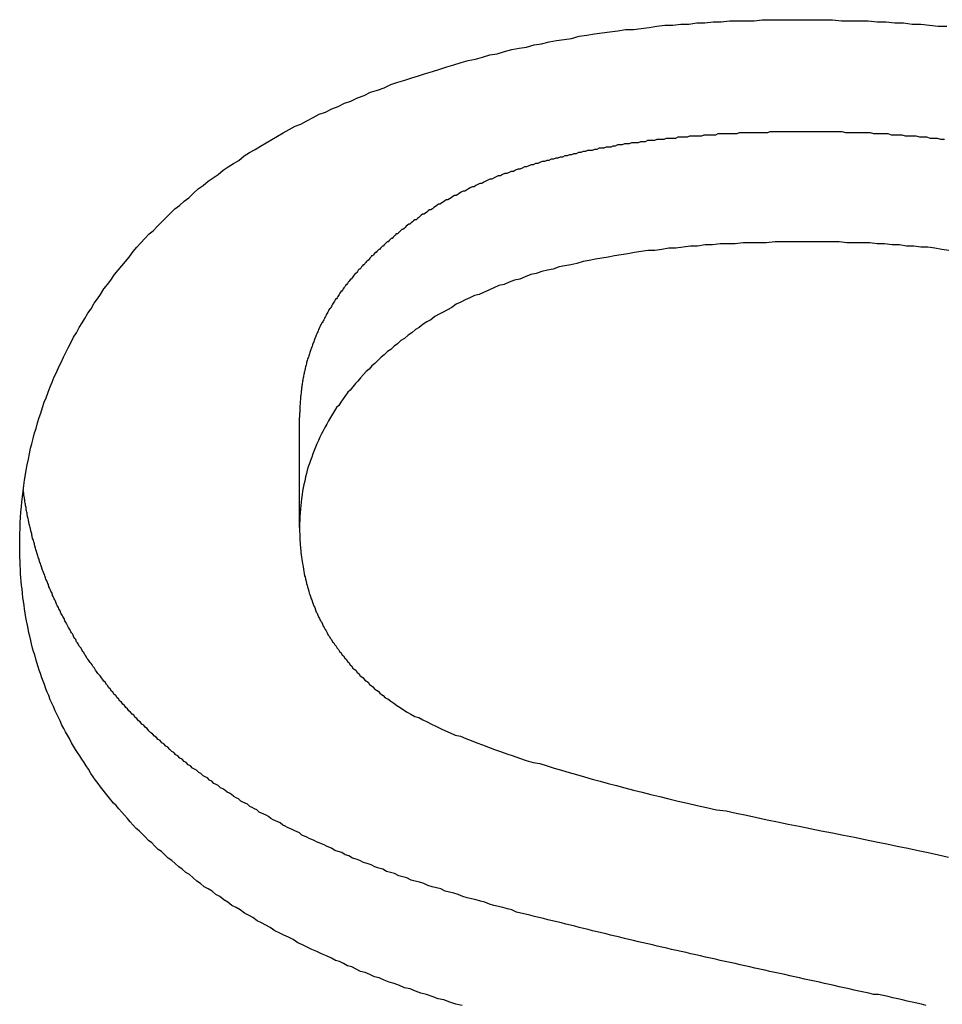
# Model space of a CAD drawing. Extents: x 1107 to 4046, y 937 to 3355.
# Tile 228 of 256: x 2187.179 to 2188.018, y 1795.298 to 1796.194. Entities that reach past the tile are written whole.
import ezdxf

# ---------------------------------------------------------------- set-up
doc = ezdxf.new("R2010")
doc.units = 0
doc.layers.add('KF_VIDA_L___C_REAR', color=7, linetype='CONTINUOUS')

# ---------------------------------------------------------------- blocks, each defined once
blk = doc.blocks.new('KF_VIDA_L___C_REAR')
at = {"layer": 'KF_VIDA_L___C_REAR'}
blk.add_line((0.454268, 106.518873), (0.454268, 106.618873), dxfattribs=at)
for points in [[(0.199695, 106.503, 0), (0.199726, 106.508, 0), (0.199818, 106.513, 0), (0.199971, 106.518, 0), (0.200186, 106.523, 0), (0.200462, 106.528, 0), (0.200799, 106.533, 0), (0.201198, 106.538, 0), (0.201658, 106.542, 0), (0.202179, 106.547, 0), (0.202761, 106.552, 0), (0.203405, 106.557, 0), (0.204111, 106.562, 0), (0.204877, 106.567, 0), (0.205705, 106.571, 0), (0.206594, 106.576, 0), (0.207545, 106.581, 0), (0.208556, 106.586, 0), (0.20963, 106.591, 0), (0.210764, 106.595, 0), (0.21196, 106.6, 0), (0.213217, 106.605, 0), (0.214535, 106.609, 0), (0.215915, 106.614, 0), (0.217356, 106.619, 0), (0.218859, 106.623, 0), (0.220422, 106.628, 0), (0.222048, 106.633, 0), (0.223734, 106.637, 0), (0.225482, 106.642, 0), (0.227291, 106.647, 0), (0.229161, 106.651, 0), (0.231093, 106.656, 0), (0.233086, 106.66, 0), (0.23514, 106.665, 0), (0.237256, 106.669, 0), (0.239433, 106.674, 0), (0.241671, 106.678, 0), (0.24397, 106.683, 0), (0.246331, 106.687, 0), (0.248754, 106.692, 0), (0.251237, 106.696, 0), (0.253782, 106.701, 0), (0.256388, 106.705, 0), (0.259056, 106.709, 0), (0.261785, 106.714, 0), (0.264575, 106.718, 0), (0.267426, 106.723, 0), (0.270339, 106.727, 0), (0.273313, 106.731, 0), (0.276349, 106.736, 0), (0.279446, 106.74, 0), (0.282604, 106.744, 0), (0.285823, 106.749, 0), (0.289102, 106.753, 0), (0.292436, 106.757, 0), (0.295828, 106.761, 0), (0.299275, 106.765, 0), (0.302779, 106.77, 0), (0.30634, 106.774, 0), (0.309957, 106.778, 0), (0.31363, 106.782, 0), (0.31736, 106.786, 0), (0.321146, 106.789, 0), (0.324989, 106.793, 0), (0.328888, 106.797, 0), (0.332844, 106.801, 0), (0.336856, 106.805, 0), (0.340924, 106.809, 0), (0.345049, 106.812, 0), (0.349231, 106.816, 0), (0.353469, 106.819, 0), (0.357763, 106.823, 0), (0.362113, 106.827, 0), (0.366521, 106.83, 0), (0.370984, 106.834, 0), (0.375504, 106.837, 0), (0.38008, 106.84, 0), (0.384713, 106.844, 0), (0.389403, 106.847, 0), (0.394148, 106.85, 0), (0.398951, 106.853, 0), (0.403809, 106.857, 0), (0.408724, 106.86, 0), (0.413696, 106.863, 0), (0.418724, 106.866, 0), (0.423808, 106.869, 0), (0.428949, 106.872, 0), (0.434146, 106.875, 0), (0.4394, 106.878, 0), (0.44471, 106.881, 0), (0.450077, 106.884, 0), (0.4555, 106.886, 0), (0.460979, 106.889, 0), (0.466515, 106.892, 0), (0.472107, 106.895, 0), (0.477756, 106.897, 0), (0.483461, 106.9, 0), (0.489223, 106.902, 0), (0.495041, 106.905, 0), (0.500915, 106.907, 0), (0.506846, 106.91, 0), (0.512834, 106.912, 0), (0.518878, 106.915, 0), (0.524978, 106.917, 0), (0.531135, 106.919, 0), (0.537348, 106.922, 0), (0.543602, 106.924, 0), (0.549884, 106.926, 0), (0.556192, 106.928, 0), (0.562526, 106.93, 0), (0.568887, 106.932, 0), (0.575275, 106.934, 0), (0.581689, 106.936, 0), (0.58813, 106.938, 0), (0.594597, 106.94, 0), (0.601091, 106.942, 0), (0.607612, 106.944, 0), (0.614159, 106.945, 0), (0.620733, 106.947, 0), (0.627333, 106.949, 0), (0.63396, 106.95, 0), (0.640613, 106.952, 0), (0.647294, 106.954, 0), (0.654, 106.955, 0), (0.660734, 106.956, 0), (0.667493, 106.958, 0), (0.67428, 106.959, 0), (0.681093, 106.961, 0), (0.687933, 106.962, 0), (0.694799, 106.963, 0), (0.701692, 106.964, 0), (0.708611, 106.966, 0), (0.715557, 106.967, 0), (0.72253, 106.968, 0), (0.729529, 106.969, 0), (0.736555, 106.97, 0), (0.743607, 106.971, 0), (0.750686, 106.972, 0), (0.757792, 106.972, 0), (0.764924, 106.973, 0), (0.772083, 106.974, 0), (0.779268, 106.975, 0), (0.78648, 106.976, 0), (0.793719, 106.976, 0), (0.800984, 106.977, 0), (0.808276, 106.977, 0), (0.815594, 106.978, 0), (0.822939, 106.978, 0), (0.83031, 106.979, 0), (0.837709, 106.979, 0), (0.845133, 106.98, 0), (0.852584, 106.98, 0), (0.860062, 106.98, 0), (0.867567, 106.98, 0), (0.875098, 106.981, 0), (0.882656, 106.981, 0), (0.89024, 106.981, 0), (0.897851, 106.981, 0), (0.905488, 106.981, 0)], [(0.905488, 106.981, 0), (0.913868, 106.981, 0), (0.92221, 106.981, 0), (0.930515, 106.981, 0), (0.938783, 106.981, 0), (0.947013, 106.98, 0), (0.955205, 106.98, 0), (0.96336, 106.98, 0), (0.971478, 106.98, 0), (0.979558, 106.979, 0), (0.987601, 106.979, 0), (0.995606, 106.978, 0), (1.00357, 106.978, 0), (1.0115, 106.977, 0), (1.0194, 106.977, 0), (1.02725, 106.976, 0), (1.03507, 106.975, 0), (1.04285, 106.975, 0)], [(0.916159, 106.879, 0), (0.914039, 106.879, 0), (0.911917, 106.879, 0), (0.909793, 106.879, 0), (0.907667, 106.879, 0), (0.905539, 106.879, 0), (0.90341, 106.879, 0), (0.901279, 106.879, 0), (0.899146, 106.879, 0), (0.897012, 106.879, 0), (0.894876, 106.879, 0), (0.892739, 106.879, 0), (0.890601, 106.879, 0), (0.888461, 106.879, 0), (0.88632, 106.879, 0), (0.884178, 106.879, 0), (0.882035, 106.879, 0), (0.879891, 106.878, 0), (0.877746, 106.878, 0), (0.8756, 106.878, 0), (0.873453, 106.878, 0), (0.871305, 106.878, 0), (0.869157, 106.878, 0), (0.867008, 106.878, 0), (0.864859, 106.878, 0), (0.862709, 106.878, 0), (0.860558, 106.878, 0), (0.858408, 106.878, 0), (0.856257, 106.878, 0), (0.854105, 106.878, 0), (0.851954, 106.877, 0), (0.849803, 106.877, 0), (0.847651, 106.877, 0), (0.845499, 106.877, 0), (0.843348, 106.877, 0), (0.841197, 106.877, 0), (0.839046, 106.877, 0), (0.836895, 106.877, 0), (0.834745, 106.877, 0), (0.832595, 106.876, 0), (0.830445, 106.876, 0), (0.828296, 106.876, 0), (0.826148, 106.876, 0), (0.824, 106.876, 0), (0.821854, 106.876, 0), (0.819707, 106.875, 0), (0.817562, 106.875, 0), (0.815418, 106.875, 0), (0.813275, 106.875, 0), (0.811133, 106.875, 0), (0.808992, 106.875, 0), (0.806852, 106.874, 0), (0.804714, 106.874, 0), (0.802576, 106.874, 0), (0.800441, 106.874, 0), (0.798306, 106.874, 0), (0.796174, 106.873, 0), (0.794043, 106.873, 0), (0.791913, 106.873, 0), (0.789785, 106.873, 0), (0.787659, 106.873, 0), (0.785535, 106.872, 0), (0.783413, 106.872, 0), (0.781293, 106.872, 0), (0.779175, 106.872, 0), (0.777059, 106.871, 0), (0.774945, 106.871, 0), (0.772834, 106.871, 0), (0.770725, 106.871, 0), (0.768618, 106.87, 0), (0.766514, 106.87, 0), (0.764412, 106.87, 0), (0.762313, 106.869, 0), (0.760216, 106.869, 0), (0.758122, 106.869, 0), (0.75603, 106.869, 0), (0.753938, 106.868, 0), (0.751844, 106.868, 0), (0.74975, 106.868, 0), (0.747655, 106.867, 0), (0.74556, 106.867, 0), (0.743464, 106.867, 0), (0.741368, 106.866, 0), (0.739272, 106.866, 0), (0.737176, 106.865, 0), (0.735081, 106.865, 0), (0.732985, 106.865, 0), (0.73089, 106.864, 0), (0.728795, 106.864, 0), (0.726701, 106.864, 0), (0.724607, 106.863, 0), (0.722514, 106.863, 0), (0.720423, 106.862, 0), (0.718332, 106.862, 0), (0.716242, 106.862, 0), (0.714154, 106.861, 0), (0.712067, 106.861, 0), (0.709982, 106.86, 0), (0.707898, 106.86, 0), (0.705817, 106.859, 0), (0.703736, 106.859, 0), (0.701658, 106.858, 0), (0.699583, 106.858, 0), (0.697509, 106.857, 0), (0.695437, 106.857, 0), (0.693368, 106.856, 0), (0.691302, 106.856, 0), (0.689238, 106.855, 0), (0.687178, 106.855, 0), (0.68512, 106.854, 0), (0.683065, 106.854, 0), (0.681013, 106.853, 0), (0.678965, 106.853, 0), (0.67692, 106.852, 0), (0.674878, 106.852, 0), (0.67284, 106.851, 0), (0.670806, 106.85, 0), (0.668776, 106.85, 0), (0.666749, 106.849, 0), (0.664727, 106.849, 0), (0.662709, 106.848, 0), (0.660695, 106.847, 0), (0.658686, 106.847, 0), (0.656682, 106.846, 0), (0.654682, 106.845, 0), (0.652686, 106.845, 0), (0.650696, 106.844, 0), (0.648711, 106.843, 0), (0.646731, 106.843, 0), (0.644756, 106.842, 0), (0.642786, 106.841, 0), (0.640822, 106.841, 0), (0.638864, 106.84, 0), (0.636912, 106.839, 0), (0.634965, 106.839, 0), (0.633025, 106.838, 0), (0.631101, 106.837, 0), (0.629197, 106.836, 0), (0.627312, 106.836, 0), (0.625446, 106.835, 0), (0.6236, 106.834, 0), (0.621773, 106.833, 0), (0.619965, 106.832, 0), (0.618175, 106.832, 0), (0.616404, 106.831, 0), (0.614652, 106.83, 0), (0.612918, 106.829, 0), (0.611201, 106.829, 0), (0.609503, 106.828, 0), (0.607823, 106.827, 0), (0.60616, 106.826, 0), (0.604515, 106.825, 0), (0.602887, 106.825, 0), (0.601277, 106.824, 0), (0.599683, 106.823, 0), (0.598107, 106.822, 0), (0.596547, 106.821, 0), (0.595003, 106.821, 0), (0.593477, 106.82, 0), (0.591966, 106.819, 0), (0.590472, 106.818, 0), (0.588993, 106.817, 0), (0.587531, 106.817, 0), (0.586084, 106.816, 0), (0.584652, 106.815, 0), (0.583237, 106.814, 0), (0.581836, 106.813, 0), (0.58045, 106.813, 0), (0.57908, 106.812, 0), (0.577724, 106.811, 0), (0.576382, 106.81, 0), (0.575055, 106.809, 0), (0.573743, 106.808, 0), (0.572445, 106.808, 0), (0.57116, 106.807, 0), (0.56989, 106.806, 0), (0.568633, 106.805, 0), (0.56739, 106.804, 0), (0.56616, 106.804, 0), (0.564944, 106.803, 0), (0.56374, 106.802, 0), (0.56255, 106.801, 0), (0.561372, 106.8, 0), (0.560207, 106.799, 0), (0.559055, 106.799, 0), (0.557914, 106.798, 0), (0.556786, 106.797, 0), (0.55567, 106.796, 0), (0.554566, 106.795, 0), (0.553474, 106.795, 0), (0.552393, 106.794, 0), (0.551324, 106.793, 0), (0.550266, 106.792, 0), (0.549219, 106.791, 0), (0.548183, 106.79, 0), (0.547158, 106.79, 0), (0.546144, 106.789, 0), (0.54514, 106.788, 0), (0.544146, 106.787, 0), (0.543163, 106.786, 0), (0.54219, 106.786, 0), (0.541226, 106.785, 0), (0.540273, 106.784, 0), (0.539329, 106.783, 0), (0.538394, 106.782, 0), (0.537469, 106.782, 0), (0.536553, 106.781, 0), (0.535646, 106.78, 0), (0.534747, 106.779, 0), (0.533858, 106.779, 0), (0.532977, 106.778, 0), (0.532104, 106.777, 0), (0.53124, 106.776, 0), (0.530384, 106.775, 0), (0.529535, 106.775, 0), (0.528695, 106.774, 0), (0.527862, 106.773, 0), (0.527036, 106.772, 0), (0.526217, 106.772, 0), (0.525401, 106.771, 0), (0.524589, 106.77, 0), (0.523781, 106.769, 0), (0.522976, 106.769, 0), (0.522175, 106.768, 0), (0.521377, 106.767, 0), (0.520583, 106.766, 0), (0.519793, 106.766, 0), (0.519007, 106.765, 0), (0.518224, 106.764, 0), (0.517445, 106.763, 0), (0.51667, 106.762, 0), (0.515898, 106.762, 0), (0.515131, 106.761, 0), (0.514367, 106.76, 0), (0.513607, 106.759, 0), (0.512851, 106.758, 0), (0.512099, 106.758, 0), (0.511351, 106.757, 0), (0.510607, 106.756, 0), (0.509866, 106.755, 0), (0.50913, 106.754, 0), (0.508397, 106.754, 0), (0.507669, 106.753, 0), (0.506945, 106.752, 0), (0.506224, 106.751, 0), (0.505508, 106.75, 0), (0.504796, 106.75, 0), (0.504088, 106.749, 0), (0.503384, 106.748, 0), (0.502684, 106.747, 0), (0.501989, 106.746, 0), (0.501297, 106.745, 0), (0.50061, 106.745, 0), (0.499927, 106.744, 0), (0.499248, 106.743, 0), (0.498574, 106.742, 0), (0.497904, 106.741, 0), (0.497238, 106.74, 0), (0.496576, 106.74, 0), (0.495919, 106.739, 0), (0.495266, 106.738, 0), (0.494617, 106.737, 0), (0.493973, 106.736, 0), (0.493334, 106.735, 0), (0.492698, 106.734, 0), (0.492067, 106.734, 0), (0.491441, 106.733, 0), (0.490819, 106.732, 0), (0.490202, 106.731, 0), (0.489589, 106.73, 0), (0.488981, 106.729, 0), (0.488377, 106.728, 0), (0.487778, 106.727, 0), (0.487184, 106.727, 0), (0.486594, 106.726, 0), (0.486009, 106.725, 0), (0.485428, 106.724, 0), (0.484852, 106.723, 0), (0.484281, 106.722, 0), (0.483715, 106.721, 0), (0.483153, 106.72, 0), (0.482596, 106.719, 0), (0.482044, 106.718, 0), (0.481497, 106.718, 0), (0.480954, 106.717, 0), (0.480417, 106.716, 0), (0.479884, 106.715, 0), (0.479356, 106.714, 0), (0.478833, 106.713, 0), (0.478315, 106.712, 0), (0.477802, 106.711, 0), (0.477294, 106.71, 0), (0.476791, 106.709, 0), (0.476292, 106.708, 0), (0.475799, 106.707, 0), (0.475311, 106.706, 0), (0.474828, 106.705, 0), (0.47435, 106.705, 0), (0.473877, 106.704, 0), (0.473409, 106.703, 0), (0.472947, 106.702, 0), (0.47249, 106.701, 0), (0.472039, 106.7, 0), (0.471594, 106.699, 0), (0.471154, 106.698, 0), (0.470721, 106.697, 0), (0.470293, 106.696, 0), (0.469871, 106.695, 0), (0.469456, 106.694, 0), (0.469045, 106.693, 0), (0.468641, 106.692, 0), (0.468243, 106.691, 0), (0.46785, 106.69, 0), (0.467463, 106.689, 0), (0.467082, 106.688, 0), (0.466707, 106.687, 0), (0.466337, 106.686, 0), (0.465973, 106.685, 0), (0.465615, 106.684, 0), (0.465263, 106.683, 0), (0.464916, 106.682, 0), (0.464576, 106.681, 0), (0.464241, 106.68, 0), (0.463911, 106.679, 0), (0.463587, 106.678, 0), (0.463269, 106.677, 0), (0.462957, 106.676, 0), (0.46265, 106.675, 0), (0.462349, 106.674, 0), (0.462054, 106.673, 0), (0.461764, 106.673, 0), (0.46148, 106.672, 0), (0.461202, 106.671, 0), (0.460929, 106.67, 0), (0.460662, 106.669, 0), (0.4604, 106.668, 0), (0.460144, 106.667, 0), (0.459894, 106.666, 0), (0.459649, 106.665, 0), (0.45941, 106.664, 0), (0.459176, 106.663, 0), (0.458948, 106.662, 0), (0.458725, 106.661, 0), (0.458508, 106.66, 0), (0.458297, 106.659, 0), (0.458091, 106.658, 0), (0.45789, 106.657, 0), (0.457695, 106.656, 0), (0.457506, 106.655, 0), (0.457322, 106.654, 0), (0.457143, 106.653, 0), (0.45697, 106.652, 0), (0.456803, 106.651, 0), (0.456641, 106.65, 0), (0.456484, 106.649, 0), (0.456333, 106.648, 0), (0.456187, 106.647, 0), (0.456046, 106.646, 0), (0.455911, 106.644, 0), (0.455782, 106.643, 0), (0.455657, 106.642, 0), (0.455539, 106.641, 0), (0.455425, 106.64, 0), (0.455317, 106.639, 0), (0.455214, 106.638, 0), (0.455117, 106.637, 0), (0.455025, 106.636, 0), (0.454938, 106.635, 0), (0.454857, 106.634, 0), (0.454781, 106.633, 0), (0.45471, 106.632, 0), (0.454644, 106.631, 0), (0.454584, 106.63, 0), (0.454529, 106.629, 0), (0.45448, 106.628, 0), (0.454435, 106.627, 0), (0.454396, 106.626, 0), (0.454362, 106.625, 0), (0.454333, 106.624, 0), (0.45431, 106.623, 0), (0.454292, 106.622, 0), (0.454279, 106.621, 0), (0.454271, 106.62, 0), (0.454268, 106.619, 0)], [(1.04069, 106.872, 0), (1.03749, 106.872, 0), (1.0343, 106.873, 0), (1.0311, 106.873, 0), (1.0279, 106.873, 0), (1.0247, 106.874, 0), (1.02149, 106.874, 0), (1.01829, 106.874, 0), (1.01508, 106.875, 0), (1.01187, 106.875, 0), (1.00866, 106.875, 0), (1.00545, 106.875, 0), (1.00224, 106.876, 0), (0.999035, 106.876, 0), (0.995825, 106.876, 0), (0.992616, 106.876, 0), (0.989407, 106.877, 0), (0.986198, 106.877, 0), (0.98299, 106.877, 0), (0.979784, 106.877, 0), (0.976578, 106.877, 0), (0.973374, 106.878, 0), (0.970171, 106.878, 0), (0.96697, 106.878, 0), (0.963771, 106.878, 0), (0.960575, 106.878, 0), (0.95738, 106.878, 0), (0.954188, 106.878, 0), (0.950999, 106.878, 0), (0.947813, 106.879, 0), (0.94463, 106.879, 0), (0.941451, 106.879, 0), (0.938275, 106.879, 0), (0.935102, 106.879, 0), (0.931934, 106.879, 0), (0.92877, 106.879, 0), (0.92561, 106.879, 0), (0.922455, 106.879, 0), (0.919304, 106.879, 0), (0.916159, 106.879, 0)], [(0.916159, 106.779, 0), (0.908605, 106.779, 0), (0.901116, 106.779, 0), (0.893692, 106.779, 0), (0.886332, 106.779, 0), (0.879037, 106.778, 0), (0.871807, 106.778, 0), (0.864641, 106.778, 0), (0.85754, 106.778, 0), (0.850503, 106.777, 0), (0.843532, 106.777, 0), (0.836624, 106.777, 0), (0.829782, 106.776, 0), (0.823004, 106.776, 0), (0.816291, 106.775, 0), (0.809642, 106.775, 0), (0.803058, 106.774, 0), (0.796539, 106.773, 0), (0.790085, 106.773, 0), (0.783695, 106.772, 0), (0.777369, 106.771, 0), (0.771108, 106.771, 0), (0.764912, 106.77, 0), (0.758781, 106.769, 0), (0.752714, 106.768, 0), (0.746712, 106.767, 0), (0.740775, 106.766, 0), (0.734902, 106.765, 0), (0.729094, 106.764, 0), (0.72335, 106.763, 0), (0.717671, 106.762, 0), (0.712057, 106.761, 0), (0.706508, 106.759, 0), (0.701023, 106.758, 0), (0.695602, 106.757, 0), (0.690247, 106.756, 0), (0.684956, 106.754, 0), (0.679729, 106.753, 0), (0.674568, 106.752, 0), (0.669471, 106.75, 0), (0.664438, 106.749, 0), (0.65947, 106.747, 0), (0.654567, 106.745, 0), (0.649729, 106.744, 0), (0.644955, 106.742, 0), (0.640246, 106.74, 0), (0.635601, 106.739, 0), (0.631021, 106.737, 0), (0.626506, 106.735, 0), (0.622056, 106.733, 0), (0.61767, 106.731, 0), (0.613348, 106.73, 0), (0.609092, 106.728, 0), (0.6049, 106.726, 0), (0.600772, 106.724, 0), (0.59671, 106.722, 0), (0.592712, 106.719, 0), (0.588778, 106.717, 0), (0.584909, 106.715, 0), (0.581105, 106.713, 0), (0.577366, 106.711, 0), (0.573691, 106.708, 0), (0.570081, 106.706, 0), (0.566535, 106.704, 0), (0.563053, 106.701, 0), (0.559627, 106.699, 0), (0.556256, 106.696, 0), (0.552939, 106.694, 0), (0.549678, 106.691, 0), (0.546471, 106.689, 0), (0.543319, 106.686, 0), (0.540222, 106.684, 0), (0.537179, 106.681, 0), (0.534192, 106.679, 0), (0.531259, 106.676, 0), (0.528381, 106.674, 0), (0.525558, 106.671, 0), (0.52279, 106.668, 0), (0.520077, 106.666, 0), (0.517418, 106.663, 0), (0.514814, 106.661, 0), (0.512265, 106.658, 0), (0.509771, 106.655, 0), (0.507332, 106.652, 0), (0.504947, 106.65, 0), (0.502617, 106.647, 0), (0.500342, 106.644, 0), (0.498122, 106.642, 0), (0.495957, 106.639, 0), (0.493846, 106.636, 0), (0.491791, 106.633, 0), (0.48979, 106.63, 0), (0.487844, 106.628, 0), (0.485953, 106.625, 0), (0.484116, 106.622, 0), (0.482335, 106.619, 0), (0.480608, 106.616, 0), (0.478936, 106.613, 0), (0.477319, 106.61, 0), (0.475757, 106.607, 0), (0.474249, 106.604, 0), (0.472797, 106.601, 0), (0.471399, 106.598, 0), (0.470056, 106.595, 0), (0.468768, 106.592, 0), (0.467534, 106.589, 0), (0.466356, 106.586, 0), (0.465232, 106.583, 0), (0.464163, 106.58, 0), (0.463149, 106.577, 0), (0.46219, 106.574, 0), (0.461285, 106.571, 0), (0.460435, 106.568, 0), (0.459641, 106.565, 0), (0.458901, 106.561, 0), (0.458215, 106.558, 0), (0.457585, 106.555, 0), (0.457009, 106.552, 0), (0.456489, 106.549, 0), (0.456023, 106.545, 0), (0.455612, 106.542, 0), (0.455255, 106.539, 0), (0.454954, 106.536, 0), (0.454707, 106.532, 0), (0.454515, 106.529, 0), (0.454378, 106.526, 0), (0.454296, 106.522, 0), (0.454268, 106.519, 0)], [(1.04472, 106.771, 0), (1.03846, 106.772, 0), (1.03214, 106.773, 0), (1.02576, 106.774, 0), (1.01933, 106.774, 0), (1.01285, 106.775, 0), (1.0063, 106.775, 0), (0.999705, 106.776, 0), (0.99305, 106.776, 0), (0.98634, 106.777, 0), (0.979574, 106.777, 0), (0.972751, 106.778, 0), (0.965873, 106.778, 0), (0.958939, 106.778, 0), (0.951949, 106.778, 0), (0.944903, 106.779, 0), (0.937801, 106.779, 0), (0.930643, 106.779, 0), (0.923429, 106.779, 0), (0.916159, 106.779, 0)], [(0.483232, 106.227, 0), (0.480977, 106.228, 0), (0.478725, 106.229, 0), (0.476477, 106.23, 0), (0.474233, 106.231, 0), (0.471992, 106.232, 0), (0.469755, 106.233, 0), (0.467523, 106.234, 0), (0.465294, 106.235, 0), (0.463069, 106.236, 0), (0.460848, 106.237, 0), (0.458632, 106.238, 0), (0.45642, 106.239, 0), (0.454212, 106.241, 0), (0.452008, 106.242, 0), (0.449809, 106.243, 0), (0.447615, 106.244, 0), (0.445426, 106.245, 0), (0.443241, 106.246, 0), (0.441061, 106.247, 0), (0.438886, 106.248, 0), (0.436715, 106.25, 0), (0.43455, 106.251, 0), (0.43239, 106.252, 0), (0.430236, 106.253, 0), (0.428086, 106.254, 0), (0.425942, 106.256, 0), (0.423804, 106.257, 0), (0.421671, 106.258, 0), (0.419543, 106.259, 0), (0.417421, 106.26, 0), (0.415305, 106.262, 0), (0.413195, 106.263, 0), (0.411091, 106.264, 0), (0.408992, 106.265, 0), (0.4069, 106.267, 0), (0.404814, 106.268, 0), (0.402734, 106.269, 0), (0.40066, 106.27, 0), (0.398593, 106.272, 0), (0.396532, 106.273, 0), (0.394478, 106.274, 0), (0.39243, 106.276, 0), (0.390389, 106.277, 0), (0.388355, 106.278, 0), (0.386328, 106.28, 0), (0.384307, 106.281, 0), (0.382294, 106.282, 0), (0.380288, 106.284, 0), (0.378288, 106.285, 0), (0.376296, 106.286, 0), (0.374311, 106.288, 0), (0.372334, 106.289, 0), (0.370364, 106.291, 0), (0.368402, 106.292, 0), (0.366447, 106.293, 0), (0.3645, 106.295, 0), (0.362561, 106.296, 0), (0.360629, 106.298, 0), (0.358706, 106.299, 0), (0.35679, 106.3, 0), (0.354882, 106.302, 0), (0.352983, 106.303, 0), (0.351092, 106.305, 0), (0.349209, 106.306, 0), (0.347335, 106.308, 0), (0.345469, 106.309, 0), (0.343611, 106.311, 0), (0.341762, 106.312, 0), (0.339922, 106.314, 0), (0.338091, 106.315, 0), (0.336268, 106.317, 0), (0.334455, 106.319, 0), (0.332651, 106.32, 0), (0.330864, 106.322, 0), (0.329097, 106.323, 0), (0.327349, 106.325, 0), (0.325621, 106.326, 0), (0.323911, 106.328, 0), (0.32222, 106.329, 0), (0.320548, 106.331, 0), (0.318895, 106.332, 0), (0.31726, 106.334, 0), (0.315643, 106.336, 0), (0.314045, 106.337, 0), (0.312465, 106.339, 0), (0.310903, 106.34, 0), (0.309359, 106.342, 0), (0.307832, 106.343, 0), (0.306323, 106.345, 0), (0.304832, 106.346, 0), (0.303358, 106.348, 0), (0.301901, 106.349, 0), (0.300462, 106.351, 0), (0.299039, 106.352, 0), (0.297633, 106.354, 0), (0.296244, 106.355, 0), (0.294872, 106.357, 0), (0.293516, 106.358, 0), (0.292177, 106.36, 0), (0.290854, 106.361, 0), (0.289547, 106.363, 0), (0.288256, 106.364, 0), (0.286981, 106.366, 0), (0.285722, 106.367, 0), (0.284478, 106.369, 0), (0.28325, 106.37, 0), (0.282037, 106.372, 0), (0.28084, 106.373, 0), (0.279657, 106.375, 0), (0.27849, 106.376, 0), (0.277337, 106.378, 0), (0.2762, 106.379, 0), (0.275077, 106.381, 0), (0.273968, 106.382, 0), (0.272874, 106.384, 0), (0.271794, 106.385, 0), (0.270728, 106.386, 0), (0.269677, 106.388, 0), (0.268639, 106.389, 0), (0.267615, 106.391, 0), (0.266605, 106.392, 0), (0.265608, 106.394, 0), (0.264624, 106.395, 0), (0.263654, 106.396, 0), (0.262697, 106.398, 0), (0.261753, 106.399, 0), (0.260822, 106.4, 0), (0.259904, 106.402, 0), (0.258998, 106.403, 0), (0.258105, 106.405, 0), (0.257224, 106.406, 0), (0.256355, 106.407, 0), (0.255499, 106.409, 0), (0.254655, 106.41, 0), (0.253822, 106.411, 0), (0.253002, 106.413, 0), (0.252193, 106.414, 0), (0.251395, 106.415, 0), (0.250609, 106.417, 0), (0.249834, 106.418, 0), (0.249071, 106.419, 0), (0.248318, 106.421, 0), (0.247576, 106.422, 0), (0.246846, 106.423, 0), (0.246125, 106.424, 0), (0.245416, 106.426, 0), (0.244716, 106.427, 0), (0.244027, 106.428, 0), (0.243348, 106.429, 0), (0.24268, 106.431, 0), (0.242021, 106.432, 0), (0.241371, 106.433, 0), (0.240732, 106.434, 0), (0.240102, 106.436, 0), (0.239481, 106.437, 0), (0.23887, 106.438, 0), (0.238268, 106.439, 0), (0.237675, 106.44, 0), (0.237091, 106.441, 0), (0.236515, 106.443, 0), (0.235949, 106.444, 0), (0.235391, 106.445, 0), (0.234841, 106.446, 0), (0.234298, 106.447, 0), (0.23376, 106.448, 0), (0.233226, 106.449, 0), (0.232697, 106.451, 0), (0.232173, 106.452, 0), (0.231652, 106.453, 0), (0.231136, 106.454, 0), (0.230625, 106.455, 0), (0.230118, 106.456, 0), (0.229616, 106.457, 0), (0.229117, 106.459, 0), (0.228624, 106.46, 0), (0.228134, 106.461, 0), (0.227649, 106.462, 0), (0.227169, 106.463, 0), (0.226693, 106.464, 0), (0.226221, 106.465, 0), (0.225753, 106.467, 0), (0.22529, 106.468, 0), (0.224831, 106.469, 0), (0.224377, 106.47, 0), (0.223927, 106.471, 0), (0.223481, 106.472, 0), (0.22304, 106.473, 0), (0.222603, 106.475, 0), (0.22217, 106.476, 0), (0.221742, 106.477, 0), (0.221318, 106.478, 0), (0.220898, 106.479, 0), (0.220483, 106.48, 0), (0.220072, 106.481, 0), (0.219665, 106.483, 0), (0.219262, 106.484, 0), (0.218864, 106.485, 0), (0.21847, 106.486, 0), (0.21808, 106.487, 0), (0.217695, 106.488, 0), (0.217314, 106.49, 0), (0.216937, 106.491, 0), (0.216564, 106.492, 0), (0.216196, 106.493, 0), (0.215831, 106.494, 0), (0.215471, 106.495, 0), (0.215116, 106.497, 0), (0.214764, 106.498, 0), (0.214417, 106.499, 0), (0.214074, 106.5, 0), (0.213735, 106.501, 0), (0.2134, 106.502, 0), (0.21307, 106.504, 0), (0.212743, 106.505, 0), (0.212421, 106.506, 0), (0.212103, 106.507, 0), (0.211789, 106.508, 0), (0.21148, 106.509, 0), (0.211174, 106.511, 0), (0.210873, 106.512, 0), (0.210576, 106.513, 0), (0.210283, 106.514, 0), (0.209994, 106.515, 0), (0.209709, 106.516, 0), (0.209428, 106.518, 0), (0.209152, 106.519, 0), (0.208879, 106.52, 0), (0.208611, 106.521, 0), (0.208347, 106.522, 0), (0.208087, 106.524, 0), (0.207831, 106.525, 0), (0.207579, 106.526, 0), (0.207331, 106.527, 0), (0.207087, 106.528, 0), (0.206847, 106.529, 0), (0.206612, 106.531, 0), (0.20638, 106.532, 0), (0.206153, 106.533, 0), (0.205929, 106.534, 0), (0.20571, 106.535, 0), (0.205494, 106.537, 0), (0.205283, 106.538, 0), (0.205076, 106.539, 0), (0.204872, 106.54, 0), (0.204673, 106.541, 0), (0.204478, 106.543, 0), (0.204286, 106.544, 0), (0.204099, 106.545, 0), (0.203915, 106.546, 0), (0.203736, 106.547, 0), (0.203561, 106.548, 0), (0.203389, 106.55, 0), (0.203222, 106.551, 0), (0.203058, 106.552, 0), (0.202899, 106.553, 0)], [(0.454268, 106.519, 0), (0.454277, 106.517, 0), (0.454303, 106.515, 0), (0.454346, 106.513, 0), (0.454406, 106.511, 0), (0.454484, 106.509, 0), (0.454579, 106.507, 0), (0.454691, 106.505, 0), (0.45482, 106.503, 0), (0.454966, 106.501, 0), (0.45513, 106.5, 0), (0.455311, 106.498, 0), (0.455509, 106.496, 0), (0.455724, 106.494, 0), (0.455957, 106.492, 0), (0.456207, 106.49, 0), (0.456474, 106.488, 0), (0.456758, 106.486, 0), (0.45706, 106.485, 0), (0.457378, 106.483, 0), (0.457714, 106.481, 0), (0.458067, 106.479, 0), (0.458438, 106.477, 0), (0.458825, 106.475, 0), (0.45923, 106.474, 0), (0.459652, 106.472, 0), (0.460092, 106.47, 0), (0.460548, 106.468, 0), (0.461022, 106.466, 0), (0.461513, 106.465, 0), (0.462021, 106.463, 0), (0.462547, 106.461, 0), (0.46309, 106.459, 0), (0.463649, 106.458, 0), (0.464227, 106.456, 0), (0.464821, 106.454, 0), (0.465433, 106.453, 0), (0.466061, 106.451, 0), (0.466708, 106.449, 0), (0.467371, 106.447, 0), (0.468051, 106.446, 0), (0.468749, 106.444, 0), (0.469464, 106.442, 0), (0.470196, 106.441, 0), (0.470946, 106.439, 0), (0.471712, 106.437, 0), (0.472496, 106.436, 0), (0.473297, 106.434, 0), (0.474116, 106.433, 0), (0.474951, 106.431, 0), (0.475804, 106.429, 0), (0.476674, 106.428, 0), (0.477562, 106.426, 0), (0.478466, 106.425, 0), (0.479388, 106.423, 0), (0.480327, 106.421, 0), (0.481283, 106.42, 0), (0.482256, 106.418, 0), (0.483247, 106.417, 0), (0.484255, 106.415, 0), (0.48528, 106.414, 0), (0.486322, 106.412, 0), (0.487382, 106.411, 0), (0.488459, 106.409, 0), (0.489553, 106.408, 0), (0.490664, 106.406, 0), (0.491792, 106.405, 0), (0.492938, 106.403, 0), (0.494101, 106.402, 0), (0.495281, 106.4, 0), (0.496478, 106.399, 0), (0.497693, 106.397, 0), (0.498925, 106.396, 0), (0.500174, 106.394, 0), (0.50144, 106.393, 0), (0.502724, 106.391, 0), (0.504025, 106.39, 0), (0.505343, 106.389, 0), (0.506678, 106.387, 0), (0.50803, 106.386, 0), (0.5094, 106.384, 0), (0.510787, 106.383, 0), (0.512191, 106.382, 0), (0.513612, 106.38, 0), (0.515051, 106.379, 0), (0.516507, 106.378, 0), (0.51798, 106.376, 0), (0.51947, 106.375, 0), (0.520977, 106.374, 0), (0.522502, 106.372, 0), (0.524044, 106.371, 0), (0.525603, 106.37, 0), (0.52718, 106.368, 0), (0.528773, 106.367, 0), (0.530384, 106.366, 0), (0.532012, 106.364, 0)], [(0.483232, 106.127, 0), (0.478737, 106.129, 0), (0.474278, 106.131, 0), (0.469856, 106.133, 0), (0.46547, 106.135, 0), (0.46112, 106.137, 0), (0.456806, 106.139, 0), (0.452529, 106.141, 0), (0.448288, 106.144, 0), (0.444083, 106.146, 0), (0.439915, 106.148, 0), (0.435783, 106.15, 0), (0.431687, 106.152, 0), (0.427628, 106.155, 0), (0.423604, 106.157, 0), (0.419618, 106.159, 0), (0.415667, 106.161, 0), (0.411753, 106.164, 0), (0.407875, 106.166, 0), (0.404033, 106.168, 0), (0.400227, 106.171, 0), (0.396458, 106.173, 0), (0.392725, 106.175, 0), (0.389029, 106.178, 0), (0.385368, 106.18, 0), (0.381744, 106.183, 0), (0.378157, 106.185, 0), (0.374605, 106.188, 0), (0.37109, 106.19, 0), (0.367611, 106.192, 0), (0.364169, 106.195, 0), (0.360763, 106.197, 0), (0.357393, 106.2, 0), (0.354059, 106.203, 0), (0.350762, 106.205, 0), (0.347501, 106.208, 0), (0.344276, 106.21, 0), (0.341088, 106.213, 0), (0.337935, 106.216, 0), (0.334819, 106.218, 0), (0.33174, 106.221, 0), (0.328697, 106.224, 0), (0.32569, 106.226, 0), (0.322719, 106.229, 0), (0.319784, 106.232, 0), (0.316886, 106.234, 0), (0.314024, 106.237, 0), (0.311199, 106.24, 0), (0.30841, 106.243, 0), (0.305657, 106.245, 0), (0.30294, 106.248, 0), (0.30026, 106.251, 0), (0.297616, 106.254, 0), (0.295008, 106.257, 0), (0.292436, 106.26, 0), (0.289901, 106.263, 0), (0.287402, 106.266, 0), (0.28494, 106.268, 0), (0.282513, 106.271, 0), (0.280123, 106.274, 0), (0.27777, 106.277, 0), (0.275452, 106.28, 0), (0.273171, 106.283, 0), (0.270926, 106.286, 0), (0.268717, 106.289, 0), (0.266544, 106.292, 0), (0.264405, 106.295, 0), (0.2623, 106.299, 0), (0.260231, 106.302, 0), (0.258196, 106.305, 0), (0.256196, 106.308, 0), (0.254231, 106.311, 0), (0.252301, 106.314, 0), (0.250405, 106.317, 0), (0.248545, 106.32, 0), (0.246719, 106.323, 0), (0.244927, 106.327, 0), (0.243171, 106.33, 0), (0.241449, 106.333, 0), (0.239763, 106.336, 0), (0.23811, 106.339, 0), (0.236493, 106.343, 0), (0.234911, 106.346, 0), (0.233363, 106.349, 0), (0.23185, 106.352, 0), (0.230372, 106.356, 0), (0.228928, 106.359, 0), (0.22752, 106.362, 0), (0.226146, 106.366, 0), (0.224807, 106.369, 0), (0.223503, 106.372, 0), (0.222233, 106.376, 0), (0.220998, 106.379, 0), (0.219798, 106.382, 0), (0.218633, 106.386, 0), (0.217503, 106.389, 0), (0.216407, 106.392, 0), (0.215347, 106.396, 0), (0.214321, 106.399, 0), (0.213329, 106.403, 0), (0.212373, 106.406, 0), (0.211451, 106.409, 0), (0.210564, 106.413, 0), (0.209712, 106.416, 0), (0.208895, 106.42, 0), (0.208112, 106.423, 0), (0.207364, 106.427, 0), (0.206651, 106.43, 0), (0.205973, 106.434, 0), (0.20533, 106.437, 0), (0.204721, 106.441, 0), (0.204147, 106.445, 0), (0.203608, 106.448, 0), (0.203104, 106.452, 0), (0.202634, 106.455, 0), (0.2022, 106.459, 0), (0.2018, 106.463, 0), (0.201434, 106.466, 0), (0.201104, 106.47, 0), (0.200808, 106.473, 0), (0.200547, 106.477, 0), (0.200321, 106.481, 0), (0.20013, 106.484, 0), (0.199974, 106.488, 0), (0.199852, 106.492, 0), (0.199765, 106.496, 0), (0.199713, 106.499, 0), (0.199695, 106.503, 0)], [(0.532012, 106.364, 0), (0.534522, 106.363, 0), (0.537154, 106.361, 0), (0.539908, 106.359, 0), (0.542784, 106.357, 0), (0.545782, 106.355, 0), (0.548902, 106.353, 0), (0.552144, 106.351, 0), (0.555509, 106.349, 0), (0.558995, 106.347, 0), (0.562604, 106.346, 0), (0.566335, 106.344, 0), (0.570188, 106.342, 0), (0.574163, 106.34, 0), (0.57826, 106.338, 0), (0.582479, 106.336, 0), (0.58682, 106.334, 0), (0.591284, 106.332, 0), (0.595869, 106.33, 0), (0.600577, 106.329, 0), (0.605407, 106.327, 0), (0.610359, 106.325, 0), (0.615433, 106.323, 0), (0.620629, 106.321, 0), (0.625947, 106.319, 0), (0.631387, 106.317, 0), (0.63695, 106.315, 0), (0.642634, 106.313, 0), (0.648441, 106.311, 0), (0.65437, 106.309, 0), (0.660421, 106.307, 0), (0.666594, 106.305, 0), (0.672889, 106.304, 0), (0.679306, 106.302, 0), (0.685845, 106.3, 0), (0.692507, 106.298, 0), (0.69929, 106.296, 0), (0.706196, 106.294, 0), (0.713224, 106.292, 0), (0.720373, 106.29, 0), (0.727645, 106.288, 0), (0.73504, 106.286, 0), (0.742556, 106.284, 0), (0.750194, 106.282, 0), (0.757954, 106.28, 0), (0.765837, 106.278, 0), (0.773842, 106.276, 0), (0.781968, 106.274, 0), (0.790217, 106.272, 0), (0.798588, 106.27, 0), (0.807081, 106.268, 0), (0.815696, 106.266, 0), (0.824434, 106.264, 0), (0.833293, 106.262, 0), (0.842275, 106.261, 0), (0.851378, 106.259, 0), (0.860604, 106.257, 0), (0.869952, 106.255, 0), (0.879422, 106.253, 0), (0.889014, 106.251, 0), (0.898728, 106.249, 0), (0.908564, 106.247, 0), (0.918523, 106.245, 0), (0.928603, 106.243, 0), (0.938778, 106.241, 0), (0.94888, 106.239, 0), (0.95888, 106.237, 0), (0.96878, 106.235, 0), (0.978579, 106.233, 0), (0.988277, 106.231, 0), (0.997874, 106.229, 0), (1.00737, 106.227, 0), (1.01676, 106.225, 0), (1.02606, 106.223, 0), (1.03525, 106.221, 0), (1.04434, 106.219, 0)], [(1.02419, 106.084, 0), (1.01991, 106.085, 0), (1.01561, 106.086, 0), (1.01129, 106.087, 0), (1.00696, 106.088, 0), (1.00262, 106.089, 0), (0.998262, 106.09, 0), (0.99389, 106.091, 0), (0.989504, 106.092, 0), (0.985107, 106.093, 0), (0.980697, 106.094, 0), (0.976277, 106.094, 0), (0.971845, 106.095, 0), (0.967404, 106.096, 0), (0.962953, 106.097, 0), (0.958493, 106.098, 0), (0.954025, 106.099, 0), (0.949549, 106.1, 0), (0.945065, 106.101, 0), (0.940576, 106.102, 0), (0.93608, 106.103, 0), (0.931579, 106.104, 0), (0.927073, 106.105, 0), (0.922563, 106.106, 0), (0.918049, 106.107, 0), (0.913532, 106.108, 0), (0.909013, 106.109, 0), (0.904492, 106.11, 0), (0.899969, 106.111, 0), (0.895446, 106.112, 0), (0.890923, 106.113, 0), (0.8864, 106.114, 0), (0.881878, 106.115, 0), (0.877358, 106.116, 0), (0.87284, 106.117, 0), (0.868325, 106.118, 0), (0.863813, 106.119, 0), (0.859305, 106.12, 0), (0.854802, 106.121, 0), (0.850304, 106.122, 0), (0.845812, 106.123, 0), (0.841326, 106.124, 0), (0.836847, 106.125, 0), (0.832375, 106.126, 0), (0.827912, 106.127, 0), (0.823457, 106.128, 0), (0.819012, 106.129, 0), (0.814576, 106.13, 0), (0.810151, 106.131, 0), (0.805737, 106.132, 0), (0.801334, 106.133, 0), (0.796944, 106.134, 0), (0.792566, 106.135, 0), (0.788202, 106.136, 0), (0.783851, 106.137, 0), (0.779516, 106.138, 0), (0.775195, 106.139, 0), (0.77089, 106.14, 0), (0.766601, 106.141, 0), (0.762329, 106.142, 0), (0.758075, 106.143, 0), (0.753839, 106.144, 0), (0.749621, 106.145, 0), (0.745423, 106.146, 0), (0.741244, 106.147, 0), (0.737086, 106.148, 0), (0.732949, 106.149, 0), (0.728833, 106.15, 0), (0.72474, 106.151, 0), (0.720669, 106.152, 0), (0.716622, 106.153, 0), (0.712598, 106.154, 0), (0.70858, 106.155, 0), (0.704549, 106.156, 0), (0.700507, 106.157, 0), (0.696454, 106.158, 0), (0.692392, 106.159, 0), (0.688321, 106.16, 0), (0.684242, 106.161, 0), (0.680157, 106.162, 0), (0.676066, 106.163, 0), (0.671971, 106.164, 0), (0.667871, 106.165, 0), (0.663769, 106.166, 0), (0.659666, 106.167, 0), (0.655562, 106.168, 0), (0.651458, 106.169, 0), (0.647355, 106.171, 0), (0.643255, 106.172, 0), (0.639158, 106.173, 0), (0.635065, 106.174, 0), (0.630978, 106.175, 0), (0.626896, 106.176, 0), (0.622823, 106.178, 0), (0.618757, 106.179, 0), (0.614701, 106.18, 0), (0.610655, 106.181, 0), (0.60662, 106.182, 0), (0.602597, 106.183, 0), (0.598588, 106.185, 0), (0.594593, 106.186, 0), (0.590613, 106.187, 0), (0.58665, 106.188, 0), (0.582703, 106.19, 0), (0.578775, 106.191, 0), (0.574866, 106.192, 0), (0.570977, 106.193, 0), (0.56711, 106.195, 0), (0.563265, 106.196, 0), (0.559442, 106.197, 0), (0.555644, 106.198, 0), (0.551872, 106.2, 0), (0.548125, 106.201, 0), (0.544405, 106.202, 0), (0.540714, 106.204, 0), (0.537052, 106.205, 0), (0.53342, 106.206, 0), (0.529819, 106.208, 0), (0.52625, 106.209, 0), (0.522714, 106.21, 0), (0.519213, 106.212, 0), (0.515746, 106.213, 0), (0.512316, 106.214, 0), (0.508923, 106.216, 0), (0.505568, 106.217, 0), (0.502252, 106.218, 0), (0.498976, 106.22, 0), (0.495741, 106.221, 0), (0.492548, 106.223, 0), (0.489398, 106.224, 0), (0.486293, 106.225, 0), (0.483232, 106.227, 0)], [(0.602088, 106.084, 0), (0.596491, 106.085, 0), (0.590976, 106.087, 0), (0.585543, 106.089, 0), (0.580193, 106.09, 0), (0.574924, 106.092, 0), (0.569737, 106.094, 0), (0.564633, 106.095, 0), (0.55961, 106.097, 0), (0.554669, 106.099, 0), (0.549811, 106.1, 0), (0.545034, 106.102, 0), (0.54034, 106.104, 0), (0.535728, 106.105, 0), (0.531197, 106.107, 0), (0.526749, 106.109, 0), (0.522383, 106.11, 0), (0.518098, 106.112, 0), (0.513896, 106.114, 0), (0.509776, 106.115, 0), (0.505738, 106.117, 0), (0.501782, 106.119, 0), (0.497908, 106.12, 0), (0.494116, 106.122, 0), (0.490406, 106.124, 0), (0.486778, 106.125, 0), (0.483232, 106.127, 0)]]:
    blk.add_polyline3d(points, dxfattribs=at)

msp = doc.modelspace()

# ---------------------------------------------------------------- block references
at = {"layer": 'KF_VIDA_L___C_REAR'}
msp.add_blockref('KF_VIDA_L___C_REAR', (2186.97908, 1689.21316), dxfattribs=at)

doc.saveas('drawing.dxf')
